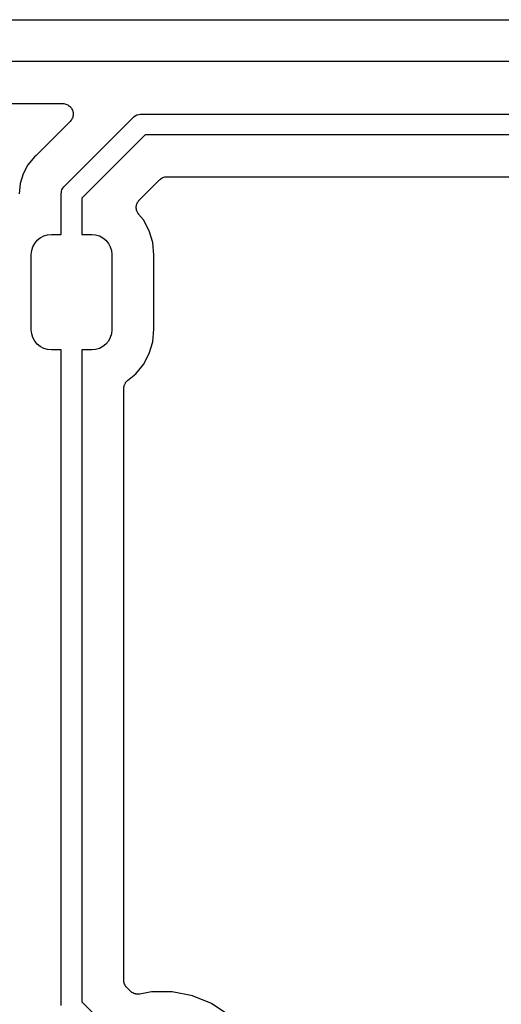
# Model space of a CAD drawing. Extents: x 0.71 to 5.18, y -2.29 to -0.62.
# Tile 22 of 29: x 2.78 to 3.01, y -1.1 to -0.63. Entities that reach past the tile are written whole.
import ezdxf

# ---------------------------------------------------------------- set-up
doc = ezdxf.new("R2010")
doc.units = 0
doc.header["$MEASUREMENT"] = 0
doc.layers.add('BLACK', color=7, linetype='CONTINUOUS')

msp = doc.modelspace()

# ---------------------------------------------------------------- linework, layer by layer
at = {"layer": 'BLACK', "linetype": 'CONTINUOUS'}
for p, q in [((2.34049, -0.63), (3.08951, -0.63)), ((3.08586, -0.65), (2.36414, -0.65)), ((2.67342, -0.67), (2.80268, -0.67)), ((2.80268, -0.67), (2.80274, -0.67)), ((2.80274, -0.67), (2.80274, -0.67)), ((2.80274, -0.67), (2.80274, -0.67)), ((2.80274, -0.67), (2.80275, -0.67)), ((2.80275, -0.67), (2.80323, -0.670054)), ((2.80323, -0.670054), (2.80371, -0.670106)), ((2.80371, -0.670106), (2.80372, -0.670108)), ((2.80372, -0.670108), (2.80372, -0.670109)), ((2.80372, -0.670109), (2.80418, -0.670253)), ((2.80418, -0.670253), (2.80464, -0.670397)), ((2.80464, -0.670397), (2.80465, -0.670402)), ((2.80465, -0.670402), (2.80465, -0.670404)), ((2.80465, -0.670404), (2.80507, -0.670635)), ((2.80507, -0.670635), (2.8055, -0.670865)), ((2.8055, -0.670865), (2.8055, -0.67087)), ((2.8055, -0.67087), (2.80551, -0.670874)), ((2.80551, -0.670874), (2.80587, -0.671177)), ((2.80587, -0.671177), (2.80625, -0.671489)), ((2.80625, -0.671489), (2.80625, -0.671496)), ((2.80625, -0.671496), (2.80626, -0.671502)), ((2.80626, -0.671502), (2.80655, -0.671871)), ((2.80655, -0.671871), (2.80686, -0.672248)), ((2.80686, -0.672248), (2.80686, -0.672255)), ((2.80686, -0.672255), (2.80687, -0.672262)), ((2.80687, -0.672262), (2.80709, -0.67268)), ((2.80709, -0.67268), (2.80731, -0.673111)), ((2.80731, -0.673111), (2.80732, -0.673119)), ((2.80732, -0.673119), (2.80732, -0.673127)), ((2.80732, -0.673127), (2.80745, -0.673574)), ((2.80758, -0.676005), (2.80744, -0.676461)), ((2.80745, -0.673574), (2.80759, -0.674046)), ((2.80759, -0.675988), (2.80758, -0.675997)), ((2.80758, -0.675997), (2.80758, -0.676005)), ((2.80759, -0.674046), (2.80759, -0.674055)), ((2.80759, -0.674055), (2.8076, -0.674063)), ((2.80763, -0.675511), (2.80759, -0.675988)), ((2.8076, -0.674063), (2.80764, -0.674527)), ((2.80768, -0.675035), (2.80763, -0.675511)), ((2.80764, -0.674527), (2.80768, -0.675017)), ((2.80768, -0.675017), (2.80768, -0.675026)), ((2.80768, -0.675026), (2.80768, -0.675035)), ((2.8365, -0.676503), (2.83669, -0.67635)), ((2.83669, -0.676349), (2.8372, -0.675933)), ((2.83669, -0.67635), (2.83669, -0.676349)), ((2.8372, -0.675933), (2.83725, -0.675888)), ((2.83725, -0.675888), (2.83811, -0.675431)), ((2.83811, -0.675431), (2.83904, -0.67515)), ((2.83904, -0.67515), (2.83976, -0.675079)), ((2.83976, -0.675079), (2.84, -0.675055)), ((2.83976, -0.675079), (2.83976, -0.675079)), ((2.84, -0.675055), (2.84024, -0.675079)), ((2.84024, -0.675079), (3.03976, -0.675079)), ((2.80622, -0.678536), (2.79033, -0.694429)), ((2.8036, -0.70944), (2.83635, -0.676691)), ((2.80652, -0.678166), (2.80622, -0.678536)), ((2.80683, -0.677796), (2.80652, -0.678166)), ((2.80684, -0.677781), (2.80683, -0.677788)), ((2.80683, -0.677788), (2.80683, -0.677796)), ((2.80707, -0.677361), (2.80684, -0.677781)), ((2.80729, -0.676938), (2.80707, -0.677361)), ((2.8073, -0.676929), (2.80729, -0.676938)), ((2.80744, -0.676461), (2.8073, -0.676921)), ((2.8073, -0.676921), (2.8073, -0.676929)), ((2.83635, -0.676691), (2.8365, -0.676503)), ((2.84204, -0.684921), (2.81183, -0.715129)), ((3.03796, -0.684921), (2.84204, -0.684921)), ((2.78996, -0.694759), (2.7892, -0.695383)), ((2.79011, -0.69461), (2.78996, -0.694759)), ((2.79028, -0.694478), (2.79011, -0.69461)), ((2.79033, -0.694429), (2.79028, -0.694478)), ((2.78609, -0.699178), (2.78377, -0.703507)), ((2.78858, -0.696144), (2.78609, -0.699178)), ((2.7892, -0.695383), (2.78858, -0.696144)), ((2.78858, -0.696144), (2.78858, -0.696144)), ((2.78377, -0.703507), (2.78235, -0.708205)), ((2.78235, -0.708205), (2.78187, -0.71309)), ((2.83922, -0.716025), (2.84886, -0.706386)), ((2.84886, -0.706386), (2.84887, -0.706374)), ((2.84887, -0.706373), (2.84891, -0.706337)), ((2.84887, -0.706374), (2.84887, -0.706373)), ((2.84887, -0.706373), (2.84887, -0.706373)), ((2.84891, -0.706337), (2.84927, -0.706048)), ((2.84927, -0.706048), (2.84963, -0.705757)), ((2.84963, -0.705757), (2.84965, -0.705744)), ((2.84965, -0.705744), (2.84967, -0.705728)), ((2.84967, -0.705728), (2.85008, -0.705515)), ((2.85008, -0.705515), (2.85049, -0.705299)), ((2.85049, -0.705299), (2.85051, -0.705291)), ((2.85051, -0.705291), (2.85054, -0.705279)), ((2.85054, -0.705279), (2.85098, -0.70515)), ((2.85098, -0.70515), (2.85142, -0.705016)), ((2.85142, -0.705016), (2.85145, -0.705014)), ((2.85145, -0.705014), (2.85147, -0.705007)), ((2.85147, -0.705007), (2.85193, -0.704966)), ((2.85193, -0.704966), (2.85239, -0.704921)), ((2.85239, -0.704921), (3.02695, -0.704921)), ((2.80196, -0.713091), (2.80204, -0.71232)), ((2.80199, -0.713332), (2.80196, -0.713091)), ((2.80199, -0.732441), (2.80199, -0.713332)), ((2.80204, -0.71232), (2.80206, -0.712126)), ((2.80206, -0.712126), (2.80213, -0.711877)), ((2.80213, -0.711877), (2.80234, -0.711198)), ((2.80234, -0.711198), (2.8028, -0.710343)), ((2.8028, -0.710343), (2.80326, -0.709781)), ((2.80326, -0.709781), (2.80341, -0.709594)), ((2.80326, -0.709781), (2.80326, -0.709781)), ((2.80341, -0.709594), (2.8036, -0.70944)), ((2.81183, -0.715129), (2.81183, -0.732441)), ((2.83783, -0.718797), (2.83785, -0.718572)), ((2.83785, -0.718572), (2.83793, -0.71832)), ((2.83793, -0.71832), (2.83798, -0.718063)), ((2.83798, -0.718063), (2.83807, -0.717855)), ((2.83807, -0.717855), (2.83814, -0.717639)), ((2.83814, -0.717639), (2.83826, -0.717407)), ((2.83826, -0.717407), (2.83837, -0.717165)), ((2.83837, -0.717165), (2.83849, -0.716978)), ((2.83849, -0.716978), (2.8386, -0.716779)), ((2.8386, -0.716779), (2.83877, -0.716575)), ((2.83877, -0.716575), (2.83891, -0.716358)), ((2.83891, -0.716358), (2.83908, -0.7162)), ((2.83908, -0.7162), (2.83922, -0.716025)), ((2.83775, -0.719543), (2.83778, -0.719281)), ((2.83778, -0.719768), (2.83775, -0.719543)), ((2.83777, -0.719994), (2.83778, -0.719768)), ((2.83782, -0.720252), (2.83777, -0.719994)), ((2.83778, -0.719018), (2.83783, -0.718797)), ((2.83778, -0.719281), (2.83778, -0.719018)), ((2.83785, -0.720514), (2.83782, -0.720252)), ((2.83791, -0.720731), (2.83785, -0.720514)), ((2.83795, -0.720953), (2.83791, -0.720731)), ((2.83805, -0.721198), (2.83795, -0.720953)), ((2.83813, -0.721449), (2.83805, -0.721198)), ((2.83823, -0.721649), (2.83813, -0.721449)), ((2.83831, -0.721859), (2.83823, -0.721649)), ((2.83846, -0.72208), (2.83831, -0.721859)), ((2.83858, -0.722313), (2.83846, -0.72208)), ((2.83872, -0.722488), (2.83858, -0.722313)), ((2.83885, -0.722678), (2.83872, -0.722488)), ((2.83889, -0.722732), (2.83885, -0.722678)), ((2.84119, -0.725541), (2.83889, -0.722732)), ((2.84394, -0.730674), (2.84119, -0.725541)), ((2.79364, -0.733171), (2.79544, -0.732625)), ((2.79544, -0.732625), (2.79731, -0.732441)), ((2.79731, -0.732441), (2.80199, -0.732441)), ((2.81183, -0.732441), (2.81651, -0.732441)), ((2.81651, -0.732441), (2.81838, -0.732625)), ((2.81838, -0.732625), (2.82018, -0.733171)), ((2.84563, -0.736245), (2.84394, -0.730674)), ((2.78845, -0.738365), (2.78933, -0.736706)), ((2.78933, -0.736706), (2.79053, -0.735252)), ((2.79053, -0.735252), (2.79198, -0.734058)), ((2.79198, -0.734058), (2.79364, -0.733171)), ((2.82018, -0.733171), (2.82184, -0.734058)), ((2.82184, -0.734058), (2.82329, -0.735252)), ((2.82329, -0.735252), (2.82449, -0.736706)), ((2.82449, -0.736706), (2.82537, -0.738365)), ((2.84622, -0.742283), (2.84563, -0.736245)), ((2.78772, -0.742037), (2.7879, -0.740165)), ((2.78772, -0.777963), (2.78772, -0.742037)), ((2.7879, -0.740165), (2.78845, -0.738365)), ((2.82537, -0.738365), (2.82592, -0.740165)), ((2.82592, -0.740165), (2.8261, -0.742037)), ((2.8261, -0.742037), (2.8261, -0.777963)), ((2.84622, -0.777717), (2.84622, -0.742283)), ((2.7879, -0.779835), (2.78772, -0.777963)), ((2.8261, -0.777963), (2.82592, -0.779835)), ((2.84563, -0.783755), (2.84622, -0.777717)), ((2.78845, -0.781635), (2.7879, -0.779835)), ((2.78933, -0.783294), (2.78845, -0.781635)), ((2.79053, -0.784748), (2.78933, -0.783294)), ((2.82449, -0.783294), (2.82329, -0.784748)), ((2.82537, -0.781635), (2.82449, -0.783294)), ((2.82592, -0.779835), (2.82537, -0.781635)), ((2.84394, -0.789326), (2.84563, -0.783755)), ((2.79198, -0.785942), (2.79053, -0.784748)), ((2.79364, -0.786829), (2.79198, -0.785942)), ((2.79544, -0.787375), (2.79364, -0.786829)), ((2.79731, -0.787559), (2.79544, -0.787375)), ((2.80199, -0.787559), (2.79731, -0.787559)), ((2.80199, -1.10037), (2.80199, -0.787559)), ((2.81651, -0.787559), (2.81183, -0.787559)), ((2.81183, -0.787559), (2.81183, -1.09857)), ((2.81838, -0.787375), (2.81651, -0.787559)), ((2.82018, -0.786829), (2.81838, -0.787375)), ((2.82184, -0.785942), (2.82018, -0.786829)), ((2.82329, -0.784748), (2.82184, -0.785942)), ((2.84119, -0.794459), (2.84394, -0.789326)), ((2.8375, -0.798959), (2.84119, -0.794459)), ((2.83258, -0.80339), (2.83271, -0.803153)), ((2.83271, -0.803153), (2.83285, -0.802985)), ((2.83285, -0.802985), (2.83297, -0.802803)), ((2.83297, -0.802803), (2.83316, -0.802612)), ((2.83316, -0.802612), (2.83333, -0.802406)), ((2.83333, -0.802406), (2.8335, -0.802268)), ((2.8335, -0.802268), (2.83366, -0.802113)), ((2.83366, -0.802113), (2.8375, -0.798959)), ((2.83183, -0.805908), (2.83186, -0.80569)), ((2.83183, -0.805978), (2.83183, -0.805908)), ((2.83183, -1.08822), (2.83183, -0.805978)), ((2.83186, -0.805471), (2.83191, -0.805207)), ((2.83186, -0.80569), (2.83186, -0.805471)), ((2.83191, -0.805207), (2.83194, -0.804939)), ((2.83194, -0.804939), (2.83201, -0.804729)), ((2.83201, -0.804729), (2.83205, -0.804514)), ((2.83205, -0.804514), (2.83215, -0.804265)), ((2.83215, -0.804265), (2.83224, -0.804008)), ((2.83224, -0.804008), (2.83234, -0.803816)), ((2.83234, -0.803816), (2.83243, -0.803614)), ((2.83243, -0.803614), (2.83258, -0.80339)), ((2.83188, -1.08868), (2.83183, -1.08822)), ((2.83192, -1.08914), (2.83188, -1.08868)), ((2.83192, -1.08916), (2.83192, -1.08914)), ((2.83193, -1.08919), (2.83192, -1.08916)), ((2.83206, -1.08963), (2.83193, -1.08919)), ((2.83219, -1.09007), (2.83206, -1.08963)), ((2.8322, -1.0901), (2.83219, -1.09007)), ((2.83221, -1.09012), (2.8322, -1.0901)), ((2.83242, -1.09053), (2.83221, -1.09012)), ((2.83264, -1.09094), (2.83242, -1.09053)), ((2.83265, -1.09096), (2.83264, -1.09094)), ((2.83267, -1.09098), (2.83265, -1.09096)), ((2.83296, -1.09134), (2.83267, -1.09098)), ((2.83325, -1.0917), (2.83296, -1.09134)), ((2.83328, -1.09174), (2.83325, -1.0917)), ((2.8333, -1.09175), (2.83328, -1.09174)), ((2.83328, -1.09174), (2.83328, -1.09174)), ((2.83328, -1.09174), (2.83328, -1.09174)), ((2.83499, -1.09344), (2.8333, -1.09175)), ((2.83534, -1.09374), (2.83499, -1.09344)), ((2.8357, -1.09403), (2.83534, -1.09374)), ((2.83572, -1.09405), (2.8357, -1.09403)), ((2.83574, -1.09406), (2.83572, -1.09405)), ((2.83615, -1.09428), (2.83574, -1.09406)), ((2.83656, -1.0945), (2.83615, -1.09428)), ((2.84508, -1.0937), (2.8395, -1.09481)), ((2.85492, -1.0937), (2.84508, -1.0937)), ((2.86458, -1.09562), (2.85492, -1.0937)), ((2.81183, -1.09857), (2.83254, -1.11928)), ((2.83658, -1.09451), (2.83656, -1.0945)), ((2.8366, -1.09452), (2.83658, -1.09451)), ((2.83704, -1.09466), (2.8366, -1.09452)), ((2.83749, -1.0948), (2.83704, -1.09466)), ((2.83751, -1.0948), (2.83749, -1.0948)), ((2.83753, -1.09481), (2.83751, -1.0948)), ((2.83799, -1.09485), (2.83753, -1.09481)), ((2.83846, -1.09491), (2.83799, -1.09485)), ((2.83848, -1.0949), (2.83846, -1.09491)), ((2.8385, -1.09491), (2.83848, -1.0949)), ((2.83897, -1.09486), (2.8385, -1.09491)), ((2.83943, -1.09482), (2.83897, -1.09486)), ((2.83947, -1.09481), (2.83943, -1.09482)), ((2.83948, -1.09481), (2.83947, -1.09481)), ((2.83947, -1.09481), (2.83947, -1.09481)), ((2.8395, -1.09481), (2.83948, -1.09481)), ((2.87368, -1.09939), (2.86458, -1.09562)), ((2.88187, -1.10486), (2.87368, -1.09939))]:
    msp.add_line(p, q, dxfattribs=at)

doc.saveas('drawing.dxf')
